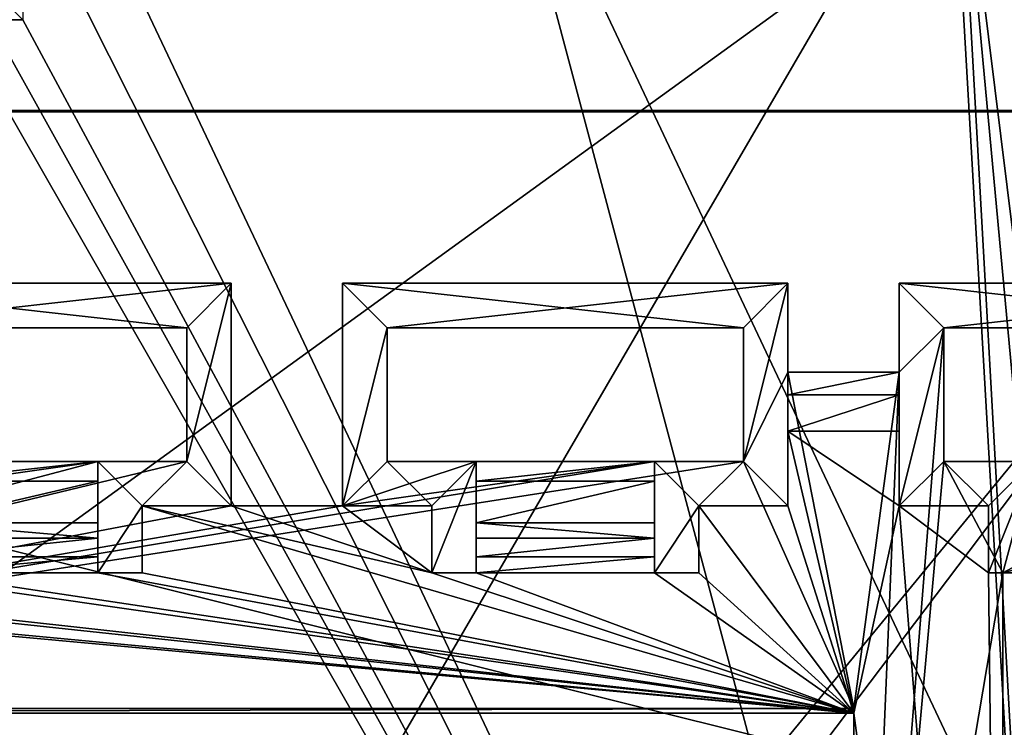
# Model space of a CAD drawing. Extents: x -54 to 446, y -6 to 1624.
# Tile 208 of 225: x 64 to 86, y 1592 to 1608. Entities that reach past the tile are written whole.
import ezdxf

# ---------------------------------------------------------------- set-up
doc = ezdxf.new("R2010")
doc.units = 0
doc.header["$LTSCALE"] = 46.933333
for name, color, linetype in [('1050', 7, 'CONTINUOUS'), ('1219', 7, 'CONTINUOUS'), ('1360', 7, 'CONTINUOUS'), ('1395', 7, 'CONTINUOUS'), ('1418', 7, 'CONTINUOUS'), ('1445', 7, 'CONTINUOUS'), ('1497', 7, 'CONTINUOUS'), ('724', 7, 'CONTINUOUS'), ('726', 7, 'CONTINUOUS'), ('731', 7, 'CONTINUOUS'), ('732', 7, 'CONTINUOUS'), ('734', 7, 'CONTINUOUS'), ('735', 7, 'CONTINUOUS'), ('737', 7, 'CONTINUOUS'), ('739', 7, 'CONTINUOUS'), ('741', 7, 'CONTINUOUS'), ('744', 7, 'CONTINUOUS'), ('745', 7, 'CONTINUOUS'), ('746', 7, 'CONTINUOUS'), ('748', 7, 'CONTINUOUS'), ('750', 7, 'CONTINUOUS'), ('752', 7, 'CONTINUOUS'), ('754', 7, 'CONTINUOUS'), ('755', 7, 'CONTINUOUS'), ('757', 7, 'CONTINUOUS'), ('761', 7, 'CONTINUOUS'), ('764', 7, 'CONTINUOUS'), ('767', 7, 'CONTINUOUS'), ('769', 7, 'CONTINUOUS'), ('770', 7, 'CONTINUOUS'), ('771', 7, 'CONTINUOUS'), ('773', 7, 'CONTINUOUS'), ('774', 7, 'CONTINUOUS'), ('776', 7, 'CONTINUOUS'), ('780', 7, 'CONTINUOUS'), ('782', 7, 'CONTINUOUS'), ('786', 7, 'CONTINUOUS'), ('794', 7, 'CONTINUOUS'), ('795', 7, 'CONTINUOUS'), ('797', 7, 'CONTINUOUS'), ('799', 7, 'CONTINUOUS'), ('801', 7, 'CONTINUOUS'), ('803', 7, 'CONTINUOUS'), ('804', 7, 'CONTINUOUS'), ('806', 7, 'CONTINUOUS'), ('808', 7, 'CONTINUOUS'), ('809', 7, 'CONTINUOUS'), ('810', 7, 'CONTINUOUS'), ('811', 7, 'CONTINUOUS'), ('812', 7, 'CONTINUOUS'), ('816', 7, 'CONTINUOUS'), ('821', 7, 'CONTINUOUS'), ('822', 7, 'CONTINUOUS'), ('823', 7, 'CONTINUOUS'), ('826', 7, 'CONTINUOUS'), ('827', 7, 'CONTINUOUS'), ('873', 7, 'CONTINUOUS'), ('879', 7, 'CONTINUOUS'), ('926', 7, 'CONTINUOUS')]:
    doc.layers.add(name, color=color, linetype=linetype)

msp = doc.modelspace()

# ---------------------------------------------------------------- linework, layer by layer
at = {"layer": '1050', "color": 7, "linetype": 'CONTINUOUS'}
for points in [[(53.06, 1614.533, -9.913), (84.997, 1613.079, -10.492), (55.698, 1562.774, -7.074), (53.06, 1614.533, -9.913)], [(55.698, 1562.774, -7.074), (84.997, 1613.079, -10.492), (86.425, 1588.309, -8.513), (55.698, 1562.774, -7.074)]]:
    msp.add_3dface(points, dxfattribs=at)
at = {"layer": '1219', "color": 7, "linetype": 'CONTINUOUS'}
for points in [[(85.143, 1613.245, -8.504), (86.531, 1588.507, -6.527), (89.729, 1563.944, -4.509), (85.143, 1613.245, -8.504)], [(91, 1566.1, -4.588), (85.143, 1613.245, -8.504), (89.729, 1563.944, -4.509), (91, 1566.1, -4.588)], [(85.143, 1613.245, -8.504), (91, 1566.1, -4.588), (89.905, 1613.182, -8.356), (85.143, 1613.245, -8.504)]]:
    msp.add_3dface(points, dxfattribs=at)
at = {"layer": '1360', "color": 7, "linetype": 'CONTINUOUS'}
for points in [[(92.819, 1605.977, 21.568), (24.389, 1605.977, 21.568), (92.819, 1605.977, 21.166), (92.819, 1605.977, 21.568)], [(92.819, 1605.977, 21.166), (24.389, 1605.977, 21.568), (24.433, 1605.977, 21.166), (92.819, 1605.977, 21.166)]]:
    msp.add_3dface(points, dxfattribs=at)
at = {"layer": '1395', "color": 7, "linetype": 'CONTINUOUS'}
for points in [[(94.455, 1561.534, -1.202), (16.67, 1561.534, -1.202), (94.455, 1617.869, 4.719), (94.455, 1561.534, -1.202)], [(16.67, 1561.534, -1.202), (16.67, 1617.869, 4.719), (94.455, 1617.869, 4.719), (16.67, 1561.534, -1.202)]]:
    msp.add_3dface(points, dxfattribs=at)
at = {"layer": '1418', "color": 7, "linetype": 'CONTINUOUS'}
for points in [[(92.5, 1617.93, 22.824), (-0.657, 1617.93, 22.824), (24.389, 1605.977, 21.568), (92.5, 1617.93, 22.824)], [(92.819, 1605.977, 21.568), (92.5, 1617.93, 22.824), (24.389, 1605.977, 21.568), (92.819, 1605.977, 21.568)]]:
    msp.add_3dface(points, dxfattribs=at)
at = {"layer": '1445', "color": 7, "linetype": 'CONTINUOUS'}
for points in [[(92.862, 1605.946, 21.464), (24.433, 1605.946, 21.464), (81.231, 1591.78, 19.975), (92.862, 1605.946, 21.464)], [(81.231, 1591.78, 19.975), (24.433, 1605.946, 21.464), (46.531, 1591.78, 19.975), (81.231, 1591.78, 19.975)], [(81.939, 1591.488, 19.945), (92.862, 1605.946, 21.464), (81.231, 1591.78, 19.975), (81.939, 1591.488, 19.945)], [(90.693, 1583.704, 19.127), (92.862, 1605.946, 21.464), (81.939, 1591.488, 19.945), (90.693, 1583.704, 19.127)]]:
    msp.add_3dface(points, dxfattribs=at)
at = {"layer": '1497', "color": 7, "linetype": 'CONTINUOUS'}
for points in [[(92.819, 1605.977, 21.166), (24.433, 1605.977, 21.166), (92.862, 1605.946, 21.464), (92.819, 1605.977, 21.166)], [(24.433, 1605.977, 21.166), (24.433, 1605.946, 21.464), (92.862, 1605.946, 21.464), (24.433, 1605.977, 21.166)]]:
    msp.add_3dface(points, dxfattribs=at)
at = {"layer": '724', "color": 7, "linetype": 'CONTINUOUS'}
for points in [[(83.84, 1597.1, 18.624), (85.84, 1597.1, 18.624), (83.84, 1597.1, 20.233), (83.84, 1597.1, 18.624)], [(85.84, 1597.1, 18.624), (85.84, 1597.1, 20.233), (83.84, 1597.1, 20.233), (85.84, 1597.1, 18.624)]]:
    msp.add_3dface(points, dxfattribs=at)
at = {"layer": '726', "color": 7, "linetype": 'CONTINUOUS'}
for points in [[(74.34, 1598.1, 17.724), (74.34, 1598.1, 20.338), (74.34, 1597.658, 18.599), (74.34, 1598.1, 17.724)], [(74.34, 1598.1, 20.338), (74.34, 1595.6, 20.075), (74.34, 1596.722, 18.886), (74.34, 1598.1, 20.338)], [(74.34, 1597.658, 18.599), (74.34, 1598.1, 20.338), (74.34, 1596.722, 18.886), (74.34, 1597.658, 18.599)], [(74.34, 1596.722, 18.886), (74.34, 1595.6, 20.075), (74.34, 1596.377, 18.85), (74.34, 1596.722, 18.886)], [(74.34, 1596.377, 18.85), (74.34, 1595.6, 20.075), (74.34, 1595.954, 18.727), (74.34, 1596.377, 18.85)], [(74.34, 1595.6, 20.075), (74.34, 1595.6, 18.466), (74.34, 1595.954, 18.727), (74.34, 1595.6, 20.075)]]:
    msp.add_3dface(points, dxfattribs=at)
at = {"layer": '731', "color": 7, "linetype": 'CONTINUOUS'}
for points in [[(68.84, 1602.1, 18.144), (58.84, 1602.1, 18.144), (68.84, 1602.1, 20.758), (68.84, 1602.1, 18.144)], [(68.84, 1602.1, 20.758), (58.84, 1602.1, 18.144), (58.84, 1602.1, 20.758), (68.84, 1602.1, 20.758)]]:
    msp.add_3dface(points, dxfattribs=at)
at = {"layer": '732', "color": 7, "linetype": 'CONTINUOUS'}
for points in [[(61.84, 1596.722, 18.886), (61.84, 1596.377, 18.85), (65.84, 1596.377, 18.85), (61.84, 1596.722, 18.886)], [(61.84, 1596.722, 18.886), (65.84, 1596.377, 18.85), (65.84, 1596.722, 18.886), (61.84, 1596.722, 18.886)]]:
    msp.add_3dface(points, dxfattribs=at)
at = {"layer": '734', "color": 7, "linetype": 'CONTINUOUS'}
for points in [[(67.84, 1601.1, 20.653), (68.84, 1602.1, 20.758), (58.84, 1602.1, 20.758), (67.84, 1601.1, 20.653)], [(59.84, 1601.1, 20.653), (67.84, 1601.1, 20.653), (58.84, 1602.1, 20.758), (59.84, 1601.1, 20.653)], [(68.84, 1597.1, 20.233), (68.84, 1602.1, 20.758), (67.84, 1598.1, 20.338), (68.84, 1597.1, 20.233)], [(67.84, 1598.1, 20.338), (68.84, 1602.1, 20.758), (67.84, 1601.1, 20.653), (67.84, 1598.1, 20.338)], [(65.84, 1595.6, 20.075), (66.84, 1597.1, 20.233), (65.84, 1598.1, 20.338), (65.84, 1595.6, 20.075)], [(65.84, 1598.1, 20.338), (66.84, 1597.1, 20.233), (67.84, 1598.1, 20.338), (65.84, 1598.1, 20.338)], [(66.84, 1597.1, 20.233), (68.84, 1597.1, 20.233), (67.84, 1598.1, 20.338), (66.84, 1597.1, 20.233)], [(66.84, 1595.6, 20.075), (66.84, 1597.1, 20.233), (65.84, 1595.6, 20.075), (66.84, 1595.6, 20.075)]]:
    msp.add_3dface(points, dxfattribs=at)
at = {"layer": '735', "color": 7, "linetype": 'CONTINUOUS'}
for points in [[(71.34, 1602.1, 18.144), (71.34, 1597.1, 17.619), (71.34, 1602.1, 20.758), (71.34, 1602.1, 18.144)], [(71.34, 1597.1, 17.619), (71.34, 1597.1, 18.624), (71.34, 1602.1, 20.758), (71.34, 1597.1, 17.619)], [(71.34, 1597.1, 18.624), (71.34, 1597.1, 20.233), (71.34, 1602.1, 20.758), (71.34, 1597.1, 18.624)]]:
    msp.add_3dface(points, dxfattribs=at)
at = {"layer": '737', "color": 7, "linetype": 'CONTINUOUS'}
for points in [[(58.84, 1602.1, 18.144), (68.84, 1602.1, 18.144), (59.84, 1601.1, 18.039), (58.84, 1602.1, 18.144)], [(59.84, 1601.1, 18.039), (68.84, 1602.1, 18.144), (67.84, 1601.1, 18.039), (59.84, 1601.1, 18.039)], [(68.84, 1602.1, 18.144), (68.84, 1597.1, 17.619), (67.84, 1598.1, 17.724), (68.84, 1602.1, 18.144)], [(67.84, 1601.1, 18.039), (68.84, 1602.1, 18.144), (67.84, 1598.1, 17.724), (67.84, 1601.1, 18.039)], [(71.34, 1602.1, 18.144), (81.34, 1602.1, 18.144), (72.34, 1601.1, 18.039), (71.34, 1602.1, 18.144)], [(71.34, 1597.1, 17.619), (71.34, 1602.1, 18.144), (72.34, 1601.1, 18.039), (71.34, 1597.1, 17.619)], [(72.34, 1601.1, 18.039), (81.34, 1602.1, 18.144), (80.34, 1601.1, 18.039), (72.34, 1601.1, 18.039)], [(81.34, 1602.1, 18.144), (81.34, 1600.1, 17.934), (80.34, 1598.1, 17.724), (81.34, 1602.1, 18.144)], [(80.34, 1601.1, 18.039), (81.34, 1602.1, 18.144), (80.34, 1598.1, 17.724), (80.34, 1601.1, 18.039)], [(83.84, 1602.1, 18.144), (93.84, 1602.1, 18.144), (84.84, 1601.1, 18.039), (83.84, 1602.1, 18.144)], [(83.84, 1600.1, 17.934), (83.84, 1602.1, 18.144), (84.84, 1601.1, 18.039), (83.84, 1600.1, 17.934)], [(84.84, 1601.1, 18.039), (93.84, 1602.1, 18.144), (92.84, 1601.1, 18.039), (84.84, 1601.1, 18.039)], [(71.34, 1597.1, 17.619), (72.34, 1601.1, 18.039), (72.34, 1598.1, 17.724), (71.34, 1597.1, 17.619)], [(83.84, 1600.1, 17.934), (84.84, 1601.1, 18.039), (82.816, 1575.799, 15.38), (83.84, 1600.1, 17.934)], [(84.84, 1601.1, 18.039), (84.84, 1598.1, 17.724), (82.816, 1575.799, 15.38), (84.84, 1601.1, 18.039)], [(80.34, 1598.1, 17.724), (81.34, 1600.1, 17.934), (82.816, 1592.551, 17.14), (80.34, 1598.1, 17.724)], [(81.34, 1600.1, 17.934), (83.84, 1600.1, 17.934), (82.816, 1592.551, 17.14), (81.34, 1600.1, 17.934)], [(83.84, 1600.1, 17.934), (82.816, 1575.799, 15.38), (82.816, 1592.551, 17.14), (83.84, 1600.1, 17.934)], [(71.34, 1597.1, 17.619), (78.34, 1598.1, 17.724), (44.864, 1592.551, 17.14), (71.34, 1597.1, 17.619)], [(68.84, 1597.1, 17.619), (44.864, 1592.551, 17.14), (67.84, 1598.1, 17.724), (68.84, 1597.1, 17.619)], [(44.864, 1592.551, 17.14), (58.84, 1597.1, 17.619), (65.84, 1598.1, 17.724), (44.864, 1592.551, 17.14)], [(78.34, 1598.1, 17.724), (80.34, 1598.1, 17.724), (44.864, 1592.551, 17.14), (78.34, 1598.1, 17.724)], [(44.864, 1592.551, 17.14), (80.34, 1598.1, 17.724), (82.816, 1592.551, 17.14), (44.864, 1592.551, 17.14)], [(67.84, 1598.1, 17.724), (44.864, 1592.551, 17.14), (65.84, 1598.1, 17.724), (67.84, 1598.1, 17.724)], [(65.84, 1598.1, 17.724), (58.84, 1597.1, 17.619), (61.84, 1598.1, 17.724), (65.84, 1598.1, 17.724)], [(78.34, 1598.1, 17.724), (71.34, 1597.1, 17.619), (74.34, 1598.1, 17.724), (78.34, 1598.1, 17.724)], [(74.34, 1598.1, 17.724), (71.34, 1597.1, 17.619), (72.34, 1598.1, 17.724), (74.34, 1598.1, 17.724)], [(84.84, 1598.1, 17.724), (86.161, 1595.6, 17.461), (82.816, 1575.799, 15.38), (84.84, 1598.1, 17.724)], [(86.84, 1598.1, 17.724), (86.161, 1595.6, 17.461), (84.84, 1598.1, 17.724), (86.84, 1598.1, 17.724)], [(91.84, 1597.1, 17.619), (86.161, 1595.6, 17.461), (90.84, 1598.1, 17.724), (91.84, 1597.1, 17.619)], [(90.84, 1598.1, 17.724), (86.161, 1595.6, 17.461), (86.84, 1598.1, 17.724), (90.84, 1598.1, 17.724)], [(68.84, 1597.1, 17.619), (71.34, 1597.1, 17.619), (44.864, 1592.551, 17.14), (68.84, 1597.1, 17.619)], [(91.84, 1595.6, 17.461), (86.161, 1595.6, 17.461), (91.84, 1597.1, 17.619), (91.84, 1595.6, 17.461)], [(86.161, 1595.6, 17.461), (86.161, 1567.6, 14.518), (82.816, 1575.799, 15.38), (86.161, 1595.6, 17.461)]]:
    msp.add_3dface(points, dxfattribs=at)
at = {"layer": '739', "color": 7, "linetype": 'CONTINUOUS'}
for points in [[(66.84, 1595.6, 18.466), (66.84, 1597.1, 18.624), (66.84, 1595.6, 20.075), (66.84, 1595.6, 18.466)], [(66.84, 1597.1, 18.624), (66.84, 1597.1, 20.233), (66.84, 1595.6, 20.075), (66.84, 1597.1, 18.624)]]:
    msp.add_3dface(points, dxfattribs=at)
at = {"layer": '741', "color": 7, "linetype": 'CONTINUOUS'}
for points in [[(71.34, 1597.1, 17.619), (68.84, 1597.1, 17.619), (71.34, 1597.1, 18.624), (71.34, 1597.1, 17.619)], [(68.84, 1597.1, 17.619), (68.84, 1597.1, 18.624), (71.34, 1597.1, 18.624), (68.84, 1597.1, 17.619)]]:
    msp.add_3dface(points, dxfattribs=at)
at = {"layer": '744', "color": 7, "linetype": 'CONTINUOUS'}
for points in [[(84.84, 1598.1, 17.724), (84.84, 1601.1, 18.039), (84.84, 1598.1, 20.338), (84.84, 1598.1, 17.724)], [(84.84, 1601.1, 18.039), (84.84, 1601.1, 20.653), (84.84, 1598.1, 20.338), (84.84, 1601.1, 18.039)]]:
    msp.add_3dface(points, dxfattribs=at)
at = {"layer": '745', "color": 7, "linetype": 'CONTINUOUS'}
for points in [[(71.34, 1597.1, 18.624), (73.34, 1597.1, 18.624), (71.34, 1597.1, 20.233), (71.34, 1597.1, 18.624)], [(73.34, 1597.1, 18.624), (73.34, 1597.1, 20.233), (71.34, 1597.1, 20.233), (73.34, 1597.1, 18.624)]]:
    msp.add_3dface(points, dxfattribs=at)
at = {"layer": '746', "color": 7, "linetype": 'CONTINUOUS'}
for points in [[(82.816, 1592.551, 17.14), (82.816, 1575.799, 15.38), (82.816, 1592.447, 18.135), (82.816, 1592.551, 17.14)], [(82.816, 1592.447, 18.135), (82.816, 1575.799, 15.38), (82.816, 1575.694, 16.374), (82.816, 1592.447, 18.135)]]:
    msp.add_3dface(points, dxfattribs=at)
at = {"layer": '748', "color": 7, "linetype": 'CONTINUOUS'}
for points in [[(86.84, 1598.1, 17.724), (84.84, 1598.1, 17.724), (84.84, 1598.1, 20.338), (86.84, 1598.1, 17.724)], [(86.84, 1598.1, 17.724), (84.84, 1598.1, 20.338), (86.84, 1598.1, 20.338), (86.84, 1598.1, 17.724)]]:
    msp.add_3dface(points, dxfattribs=at)
at = {"layer": '750', "color": 7, "linetype": 'CONTINUOUS'}
for points in [[(80.34, 1601.1, 18.039), (80.34, 1598.1, 17.724), (80.34, 1601.1, 20.653), (80.34, 1601.1, 18.039)], [(80.34, 1598.1, 17.724), (80.34, 1598.1, 20.338), (80.34, 1601.1, 20.653), (80.34, 1598.1, 17.724)]]:
    msp.add_3dface(points, dxfattribs=at)
at = {"layer": '752', "color": 7, "linetype": 'CONTINUOUS'}
for points in [[(65.84, 1598.1, 20.338), (65.84, 1598.1, 17.724), (65.84, 1597.659, 18.598), (65.84, 1598.1, 20.338)], [(65.84, 1595.6, 20.075), (65.84, 1598.1, 20.338), (65.84, 1597.659, 18.598), (65.84, 1595.6, 20.075)], [(65.84, 1596.722, 18.886), (65.84, 1595.6, 20.075), (65.84, 1597.659, 18.598), (65.84, 1596.722, 18.886)], [(65.84, 1596.377, 18.85), (65.84, 1595.6, 20.075), (65.84, 1596.722, 18.886), (65.84, 1596.377, 18.85)], [(65.84, 1595.6, 20.075), (65.84, 1596.377, 18.85), (65.84, 1595.954, 18.727), (65.84, 1595.6, 20.075)], [(65.84, 1595.6, 18.466), (65.84, 1595.6, 20.075), (65.84, 1595.954, 18.727), (65.84, 1595.6, 18.466)]]:
    msp.add_3dface(points, dxfattribs=at)
at = {"layer": '754', "color": 7, "linetype": 'CONTINUOUS'}
for points in [[(74.34, 1596.722, 18.886), (74.34, 1596.377, 18.85), (78.34, 1596.377, 18.85), (74.34, 1596.722, 18.886)], [(74.34, 1596.722, 18.886), (78.34, 1596.377, 18.85), (78.34, 1596.722, 18.886), (74.34, 1596.722, 18.886)]]:
    msp.add_3dface(points, dxfattribs=at)
at = {"layer": '755', "color": 7, "linetype": 'CONTINUOUS'}
for points in [[(74.34, 1596.377, 18.85), (74.34, 1595.954, 18.727), (78.34, 1596.377, 18.85), (74.34, 1596.377, 18.85)], [(78.34, 1596.377, 18.85), (74.34, 1595.954, 18.727), (78.34, 1595.954, 18.727), (78.34, 1596.377, 18.85)], [(74.34, 1595.6, 18.466), (78.34, 1595.6, 18.466), (78.34, 1595.954, 18.727), (74.34, 1595.6, 18.466)], [(74.34, 1595.954, 18.727), (74.34, 1595.6, 18.466), (78.34, 1595.954, 18.727), (74.34, 1595.954, 18.727)]]:
    msp.add_3dface(points, dxfattribs=at)
at = {"layer": '757', "color": 7, "linetype": 'CONTINUOUS'}
for points in [[(74.34, 1598.1, 17.724), (72.34, 1598.1, 17.724), (72.34, 1598.1, 20.338), (74.34, 1598.1, 17.724)], [(74.34, 1598.1, 17.724), (72.34, 1598.1, 20.338), (74.34, 1598.1, 20.338), (74.34, 1598.1, 17.724)]]:
    msp.add_3dface(points, dxfattribs=at)
at = {"layer": '761', "color": 7, "linetype": 'CONTINUOUS'}
for points in [[(80.34, 1598.1, 17.724), (78.34, 1598.1, 17.724), (78.34, 1598.1, 20.338), (80.34, 1598.1, 17.724)], [(80.34, 1598.1, 17.724), (78.34, 1598.1, 20.338), (80.34, 1598.1, 20.338), (80.34, 1598.1, 17.724)]]:
    msp.add_3dface(points, dxfattribs=at)
at = {"layer": '764', "color": 7, "linetype": 'CONTINUOUS'}
for points in [[(72.34, 1598.1, 17.724), (72.34, 1601.1, 18.039), (72.34, 1598.1, 20.338), (72.34, 1598.1, 17.724)], [(72.34, 1601.1, 18.039), (72.34, 1601.1, 20.653), (72.34, 1598.1, 20.338), (72.34, 1601.1, 18.039)]]:
    msp.add_3dface(points, dxfattribs=at)
at = {"layer": '767', "color": 7, "linetype": 'CONTINUOUS'}
for points in [[(66.84, 1597.1, 18.624), (68.84, 1597.1, 18.624), (66.84, 1597.1, 20.233), (66.84, 1597.1, 18.624)], [(68.84, 1597.1, 18.624), (68.84, 1597.1, 20.233), (66.84, 1597.1, 20.233), (68.84, 1597.1, 18.624)]]:
    msp.add_3dface(points, dxfattribs=at)
at = {"layer": '769', "color": 7, "linetype": 'CONTINUOUS'}
for points in [[(83.84, 1602.1, 18.144), (83.84, 1600.1, 17.934), (83.84, 1602.1, 20.758), (83.84, 1602.1, 18.144)], [(83.84, 1602.1, 20.758), (83.84, 1600.1, 17.934), (83.84, 1599.593, 18.602), (83.84, 1602.1, 20.758)], [(83.84, 1598.778, 18.8), (83.84, 1597.1, 18.624), (83.84, 1602.1, 20.758), (83.84, 1598.778, 18.8)], [(83.84, 1598.778, 18.8), (83.84, 1602.1, 20.758), (83.84, 1599.593, 18.602), (83.84, 1598.778, 18.8)], [(83.84, 1597.1, 18.624), (83.84, 1597.1, 20.233), (83.84, 1602.1, 20.758), (83.84, 1597.1, 18.624)]]:
    msp.add_3dface(points, dxfattribs=at)
at = {"layer": '770', "color": 7, "linetype": 'CONTINUOUS'}
for points in [[(83.84, 1600.1, 17.934), (81.34, 1600.1, 17.934), (81.34, 1599.593, 18.603), (83.84, 1600.1, 17.934)], [(83.84, 1599.593, 18.602), (83.84, 1600.1, 17.934), (81.34, 1599.593, 18.603), (83.84, 1599.593, 18.602)], [(81.34, 1598.778, 18.8), (83.84, 1598.778, 18.8), (83.84, 1599.593, 18.602), (81.34, 1598.778, 18.8)], [(81.34, 1598.778, 18.8), (83.84, 1599.593, 18.602), (81.34, 1599.593, 18.603), (81.34, 1598.778, 18.8)]]:
    msp.add_3dface(points, dxfattribs=at)
at = {"layer": '771', "color": 7, "linetype": 'CONTINUOUS'}
for points in [[(44.864, 1592.551, 17.14), (82.816, 1592.551, 17.14), (44.864, 1592.447, 18.135), (44.864, 1592.551, 17.14)], [(82.816, 1592.551, 17.14), (82.816, 1592.447, 18.135), (44.864, 1592.447, 18.135), (82.816, 1592.551, 17.14)]]:
    msp.add_3dface(points, dxfattribs=at)
at = {"layer": '773', "color": 7, "linetype": 'CONTINUOUS'}
for points in [[(81.34, 1598.778, 18.8), (81.34, 1597.1, 18.624), (82.816, 1592.447, 18.135), (81.34, 1598.778, 18.8)], [(83.84, 1598.778, 18.8), (81.34, 1598.778, 18.8), (83.84, 1597.1, 18.624), (83.84, 1598.778, 18.8)], [(83.84, 1597.1, 18.624), (81.34, 1598.778, 18.8), (82.816, 1592.447, 18.135), (83.84, 1597.1, 18.624)], [(66.84, 1597.1, 18.624), (66.84, 1595.6, 18.466), (82.816, 1592.447, 18.135), (66.84, 1597.1, 18.624)], [(68.84, 1597.1, 18.624), (66.84, 1597.1, 18.624), (73.34, 1595.6, 18.466), (68.84, 1597.1, 18.624)], [(73.34, 1595.6, 18.466), (66.84, 1597.1, 18.624), (82.816, 1592.447, 18.135), (73.34, 1595.6, 18.466)], [(71.34, 1597.1, 18.624), (68.84, 1597.1, 18.624), (73.34, 1595.6, 18.466), (71.34, 1597.1, 18.624)], [(73.34, 1597.1, 18.624), (71.34, 1597.1, 18.624), (73.34, 1595.6, 18.466), (73.34, 1597.1, 18.624)], [(79.34, 1597.1, 18.624), (79.34, 1595.6, 18.466), (82.816, 1592.447, 18.135), (79.34, 1597.1, 18.624)], [(81.34, 1597.1, 18.624), (79.34, 1597.1, 18.624), (82.816, 1592.447, 18.135), (81.34, 1597.1, 18.624)], [(86.161, 1567.6, 15.523), (83.84, 1597.1, 18.624), (82.816, 1592.447, 18.135), (86.161, 1567.6, 15.523)], [(85.84, 1597.1, 18.624), (83.84, 1597.1, 18.624), (85.84, 1595.6, 18.466), (85.84, 1597.1, 18.624)], [(85.84, 1595.6, 18.466), (83.84, 1597.1, 18.624), (86.161, 1567.6, 15.523), (85.84, 1595.6, 18.466)], [(82.816, 1592.447, 18.135), (48.34, 1595.6, 18.466), (44.864, 1592.447, 18.135), (82.816, 1592.447, 18.135)], [(49.34, 1595.6, 18.466), (48.34, 1595.6, 18.466), (82.816, 1592.447, 18.135), (49.34, 1595.6, 18.466)], [(53.34, 1595.6, 18.466), (49.34, 1595.6, 18.466), (82.816, 1592.447, 18.135), (53.34, 1595.6, 18.466)], [(54.34, 1595.6, 18.466), (53.34, 1595.6, 18.466), (82.816, 1592.447, 18.135), (54.34, 1595.6, 18.466)], [(60.84, 1595.6, 18.466), (54.34, 1595.6, 18.466), (82.816, 1592.447, 18.135), (60.84, 1595.6, 18.466)], [(61.84, 1595.6, 18.466), (60.84, 1595.6, 18.466), (82.816, 1592.447, 18.135), (61.84, 1595.6, 18.466)], [(65.84, 1595.6, 18.466), (61.84, 1595.6, 18.466), (82.816, 1592.447, 18.135), (65.84, 1595.6, 18.466)], [(66.84, 1595.6, 18.466), (65.84, 1595.6, 18.466), (82.816, 1592.447, 18.135), (66.84, 1595.6, 18.466)], [(74.34, 1595.6, 18.466), (73.34, 1595.6, 18.466), (82.816, 1592.447, 18.135), (74.34, 1595.6, 18.466)], [(78.34, 1595.6, 18.466), (74.34, 1595.6, 18.466), (82.816, 1592.447, 18.135), (78.34, 1595.6, 18.466)], [(79.34, 1595.6, 18.466), (78.34, 1595.6, 18.466), (82.816, 1592.447, 18.135), (79.34, 1595.6, 18.466)], [(86.161, 1595.6, 18.466), (85.84, 1595.6, 18.466), (86.161, 1567.6, 15.523), (86.161, 1595.6, 18.466)], [(86.161, 1567.6, 15.523), (82.816, 1592.447, 18.135), (82.816, 1575.694, 16.374), (86.161, 1567.6, 15.523)]]:
    msp.add_3dface(points, dxfattribs=at)
at = {"layer": '774', "color": 7, "linetype": 'CONTINUOUS'}
for points in [[(59.84, 1601.1, 18.039), (67.84, 1601.1, 18.039), (59.84, 1601.1, 20.653), (59.84, 1601.1, 18.039)], [(67.84, 1601.1, 18.039), (67.84, 1601.1, 20.653), (59.84, 1601.1, 20.653), (67.84, 1601.1, 18.039)]]:
    msp.add_3dface(points, dxfattribs=at)
at = {"layer": '776', "color": 7, "linetype": 'CONTINUOUS'}
for points in [[(78.34, 1598.1, 20.338), (78.34, 1598.1, 17.724), (78.34, 1597.659, 18.598), (78.34, 1598.1, 20.338)], [(78.34, 1595.6, 20.075), (78.34, 1598.1, 20.338), (78.34, 1597.659, 18.598), (78.34, 1595.6, 20.075)], [(78.34, 1596.722, 18.886), (78.34, 1595.6, 20.075), (78.34, 1597.659, 18.598), (78.34, 1596.722, 18.886)], [(78.34, 1596.377, 18.85), (78.34, 1595.6, 20.075), (78.34, 1596.722, 18.886), (78.34, 1596.377, 18.85)], [(78.34, 1595.6, 20.075), (78.34, 1596.377, 18.85), (78.34, 1595.954, 18.727), (78.34, 1595.6, 20.075)], [(78.34, 1595.6, 18.466), (78.34, 1595.6, 20.075), (78.34, 1595.954, 18.727), (78.34, 1595.6, 18.466)]]:
    msp.add_3dface(points, dxfattribs=at)
at = {"layer": '780', "color": 7, "linetype": 'CONTINUOUS'}
for points in [[(67.84, 1598.1, 17.724), (65.84, 1598.1, 17.724), (65.84, 1598.1, 20.338), (67.84, 1598.1, 17.724)], [(67.84, 1598.1, 17.724), (65.84, 1598.1, 20.338), (67.84, 1598.1, 20.338), (67.84, 1598.1, 17.724)]]:
    msp.add_3dface(points, dxfattribs=at)
at = {"layer": '782', "color": 7, "linetype": 'CONTINUOUS'}
for points in [[(79.34, 1595.6, 18.466), (79.34, 1597.1, 18.624), (79.34, 1595.6, 20.075), (79.34, 1595.6, 18.466)], [(79.34, 1597.1, 18.624), (79.34, 1597.1, 20.233), (79.34, 1595.6, 20.075), (79.34, 1597.1, 18.624)]]:
    msp.add_3dface(points, dxfattribs=at)
at = {"layer": '786', "color": 7, "linetype": 'CONTINUOUS'}
for points in [[(68.84, 1597.1, 17.619), (68.84, 1602.1, 18.144), (68.84, 1597.1, 18.624), (68.84, 1597.1, 17.619)], [(68.84, 1597.1, 18.624), (68.84, 1602.1, 18.144), (68.84, 1597.1, 20.233), (68.84, 1597.1, 18.624)], [(68.84, 1597.1, 20.233), (68.84, 1602.1, 18.144), (68.84, 1602.1, 20.758), (68.84, 1597.1, 20.233)]]:
    msp.add_3dface(points, dxfattribs=at)
at = {"layer": '794', "color": 7, "linetype": 'CONTINUOUS'}
for points in [[(79.34, 1597.1, 18.624), (81.34, 1597.1, 18.624), (79.34, 1597.1, 20.233), (79.34, 1597.1, 18.624)], [(81.34, 1597.1, 18.624), (81.34, 1597.1, 20.233), (79.34, 1597.1, 20.233), (81.34, 1597.1, 18.624)]]:
    msp.add_3dface(points, dxfattribs=at)
at = {"layer": '795', "color": 7, "linetype": 'CONTINUOUS'}
for points in [[(65.84, 1598.1, 17.724), (61.84, 1598.1, 17.724), (61.84, 1597.658, 18.599), (65.84, 1598.1, 17.724)], [(65.84, 1598.1, 17.724), (61.84, 1597.658, 18.599), (65.84, 1597.659, 18.598), (65.84, 1598.1, 17.724)], [(61.84, 1597.658, 18.599), (61.84, 1596.722, 18.886), (65.84, 1597.659, 18.598), (61.84, 1597.658, 18.599)], [(61.84, 1596.722, 18.886), (65.84, 1596.722, 18.886), (65.84, 1597.659, 18.598), (61.84, 1596.722, 18.886)]]:
    msp.add_3dface(points, dxfattribs=at)
at = {"layer": '797', "color": 7, "linetype": 'CONTINUOUS'}
for points in [[(80.34, 1601.1, 20.653), (81.34, 1602.1, 20.758), (71.34, 1602.1, 20.758), (80.34, 1601.1, 20.653)], [(72.34, 1601.1, 20.653), (80.34, 1601.1, 20.653), (71.34, 1602.1, 20.758), (72.34, 1601.1, 20.653)], [(71.34, 1597.1, 20.233), (72.34, 1601.1, 20.653), (71.34, 1602.1, 20.758), (71.34, 1597.1, 20.233)], [(81.34, 1597.1, 20.233), (81.34, 1602.1, 20.758), (80.34, 1598.1, 20.338), (81.34, 1597.1, 20.233)], [(80.34, 1598.1, 20.338), (81.34, 1602.1, 20.758), (80.34, 1601.1, 20.653), (80.34, 1598.1, 20.338)], [(72.34, 1598.1, 20.338), (72.34, 1601.1, 20.653), (71.34, 1597.1, 20.233), (72.34, 1598.1, 20.338)], [(73.34, 1597.1, 20.233), (72.34, 1598.1, 20.338), (71.34, 1597.1, 20.233), (73.34, 1597.1, 20.233)], [(74.34, 1598.1, 20.338), (72.34, 1598.1, 20.338), (73.34, 1597.1, 20.233), (74.34, 1598.1, 20.338)], [(74.34, 1595.6, 20.075), (74.34, 1598.1, 20.338), (73.34, 1595.6, 20.075), (74.34, 1595.6, 20.075)], [(73.34, 1595.6, 20.075), (74.34, 1598.1, 20.338), (73.34, 1597.1, 20.233), (73.34, 1595.6, 20.075)], [(78.34, 1595.6, 20.075), (79.34, 1597.1, 20.233), (78.34, 1598.1, 20.338), (78.34, 1595.6, 20.075)], [(78.34, 1598.1, 20.338), (79.34, 1597.1, 20.233), (80.34, 1598.1, 20.338), (78.34, 1598.1, 20.338)], [(79.34, 1597.1, 20.233), (81.34, 1597.1, 20.233), (80.34, 1598.1, 20.338), (79.34, 1597.1, 20.233)], [(79.34, 1595.6, 20.075), (79.34, 1597.1, 20.233), (78.34, 1595.6, 20.075), (79.34, 1595.6, 20.075)]]:
    msp.add_3dface(points, dxfattribs=at)
at = {"layer": '799', "color": 7, "linetype": 'CONTINUOUS'}
for points in [[(73.34, 1595.6, 18.466), (74.34, 1595.6, 18.466), (74.34, 1595.6, 20.075), (73.34, 1595.6, 18.466)], [(73.34, 1595.6, 18.466), (74.34, 1595.6, 20.075), (73.34, 1595.6, 20.075), (73.34, 1595.6, 18.466)]]:
    msp.add_3dface(points, dxfattribs=at)
at = {"layer": '801', "color": 7, "linetype": 'CONTINUOUS'}
for points in [[(73.34, 1597.1, 18.624), (73.34, 1595.6, 18.466), (73.34, 1595.6, 20.075), (73.34, 1597.1, 18.624)], [(73.34, 1597.1, 18.624), (73.34, 1595.6, 20.075), (73.34, 1597.1, 20.233), (73.34, 1597.1, 18.624)]]:
    msp.add_3dface(points, dxfattribs=at)
at = {"layer": '803', "color": 7, "linetype": 'CONTINUOUS'}
for points in [[(86.161, 1567.6, 14.518), (86.161, 1595.6, 17.461), (86.161, 1567.6, 15.523), (86.161, 1567.6, 14.518)], [(86.161, 1595.6, 17.461), (86.161, 1595.6, 18.466), (86.161, 1567.6, 15.523), (86.161, 1595.6, 17.461)]]:
    msp.add_3dface(points, dxfattribs=at)
at = {"layer": '804', "color": 7, "linetype": 'CONTINUOUS'}
for points in [[(83.84, 1602.1, 20.758), (83.84, 1597.1, 20.233), (84.84, 1601.1, 20.653), (83.84, 1602.1, 20.758)], [(93.84, 1602.1, 20.758), (83.84, 1602.1, 20.758), (92.84, 1601.1, 20.653), (93.84, 1602.1, 20.758)], [(92.84, 1601.1, 20.653), (83.84, 1602.1, 20.758), (84.84, 1601.1, 20.653), (92.84, 1601.1, 20.653)], [(84.84, 1601.1, 20.653), (83.84, 1597.1, 20.233), (84.84, 1598.1, 20.338), (84.84, 1601.1, 20.653)], [(83.84, 1597.1, 20.233), (85.84, 1597.1, 20.233), (84.84, 1598.1, 20.338), (83.84, 1597.1, 20.233)], [(84.84, 1598.1, 20.338), (85.84, 1597.1, 20.233), (86.84, 1598.1, 20.338), (84.84, 1598.1, 20.338)], [(85.84, 1595.6, 20.075), (86.84, 1595.6, 20.075), (86.84, 1598.1, 20.338), (85.84, 1595.6, 20.075)], [(85.84, 1597.1, 20.233), (85.84, 1595.6, 20.075), (86.84, 1598.1, 20.338), (85.84, 1597.1, 20.233)]]:
    msp.add_3dface(points, dxfattribs=at)
at = {"layer": '806', "color": 7, "linetype": 'CONTINUOUS'}
for points in [[(67.84, 1601.1, 18.039), (67.84, 1598.1, 17.724), (67.84, 1601.1, 20.653), (67.84, 1601.1, 18.039)], [(67.84, 1598.1, 17.724), (67.84, 1598.1, 20.338), (67.84, 1601.1, 20.653), (67.84, 1598.1, 17.724)]]:
    msp.add_3dface(points, dxfattribs=at)
at = {"layer": '808', "color": 7, "linetype": 'CONTINUOUS'}
for points in [[(84.84, 1601.1, 18.039), (92.84, 1601.1, 18.039), (84.84, 1601.1, 20.653), (84.84, 1601.1, 18.039)], [(92.84, 1601.1, 18.039), (92.84, 1601.1, 20.653), (84.84, 1601.1, 20.653), (92.84, 1601.1, 18.039)]]:
    msp.add_3dface(points, dxfattribs=at)
at = {"layer": '809', "color": 7, "linetype": 'CONTINUOUS'}
for points in [[(78.34, 1598.1, 17.724), (74.34, 1598.1, 17.724), (74.34, 1597.658, 18.599), (78.34, 1598.1, 17.724)], [(78.34, 1598.1, 17.724), (74.34, 1597.658, 18.599), (78.34, 1597.659, 18.598), (78.34, 1598.1, 17.724)], [(74.34, 1597.658, 18.599), (74.34, 1596.722, 18.886), (78.34, 1597.659, 18.598), (74.34, 1597.658, 18.599)], [(74.34, 1596.722, 18.886), (78.34, 1596.722, 18.886), (78.34, 1597.659, 18.598), (74.34, 1596.722, 18.886)]]:
    msp.add_3dface(points, dxfattribs=at)
at = {"layer": '810', "color": 7, "linetype": 'CONTINUOUS'}
for points in [[(61.84, 1596.377, 18.85), (61.84, 1595.954, 18.727), (65.84, 1596.377, 18.85), (61.84, 1596.377, 18.85)], [(65.84, 1596.377, 18.85), (61.84, 1595.954, 18.727), (65.84, 1595.954, 18.727), (65.84, 1596.377, 18.85)], [(61.84, 1595.6, 18.466), (65.84, 1595.6, 18.466), (65.84, 1595.954, 18.727), (61.84, 1595.6, 18.466)], [(61.84, 1595.954, 18.727), (61.84, 1595.6, 18.466), (65.84, 1595.954, 18.727), (61.84, 1595.954, 18.727)]]:
    msp.add_3dface(points, dxfattribs=at)
at = {"layer": '811', "color": 7, "linetype": 'CONTINUOUS'}
for points in [[(78.34, 1595.6, 18.466), (79.34, 1595.6, 18.466), (79.34, 1595.6, 20.075), (78.34, 1595.6, 18.466)], [(78.34, 1595.6, 18.466), (79.34, 1595.6, 20.075), (78.34, 1595.6, 20.075), (78.34, 1595.6, 18.466)]]:
    msp.add_3dface(points, dxfattribs=at)
at = {"layer": '812', "color": 7, "linetype": 'CONTINUOUS'}
for points in [[(65.84, 1595.6, 18.466), (66.84, 1595.6, 18.466), (66.84, 1595.6, 20.075), (65.84, 1595.6, 18.466)], [(65.84, 1595.6, 18.466), (66.84, 1595.6, 20.075), (65.84, 1595.6, 20.075), (65.84, 1595.6, 18.466)]]:
    msp.add_3dface(points, dxfattribs=at)
at = {"layer": '816', "color": 7, "linetype": 'CONTINUOUS'}
for points in [[(81.34, 1600.1, 17.934), (81.34, 1602.1, 18.144), (81.34, 1599.593, 18.603), (81.34, 1600.1, 17.934)], [(81.34, 1599.593, 18.603), (81.34, 1602.1, 18.144), (81.34, 1597.1, 20.233), (81.34, 1599.593, 18.603)], [(81.34, 1597.1, 20.233), (81.34, 1602.1, 18.144), (81.34, 1602.1, 20.758), (81.34, 1597.1, 20.233)], [(81.34, 1598.778, 18.8), (81.34, 1599.593, 18.603), (81.34, 1597.1, 20.233), (81.34, 1598.778, 18.8)], [(81.34, 1597.1, 18.624), (81.34, 1598.778, 18.8), (81.34, 1597.1, 20.233), (81.34, 1597.1, 18.624)]]:
    msp.add_3dface(points, dxfattribs=at)
at = {"layer": '821', "color": 7, "linetype": 'CONTINUOUS'}
for points in [[(85.84, 1597.1, 18.624), (85.84, 1595.6, 18.466), (85.84, 1595.6, 20.075), (85.84, 1597.1, 18.624)], [(85.84, 1597.1, 18.624), (85.84, 1595.6, 20.075), (85.84, 1597.1, 20.233), (85.84, 1597.1, 18.624)]]:
    msp.add_3dface(points, dxfattribs=at)
at = {"layer": '822', "color": 7, "linetype": 'CONTINUOUS'}
for points in [[(72.34, 1601.1, 18.039), (80.34, 1601.1, 18.039), (72.34, 1601.1, 20.653), (72.34, 1601.1, 18.039)], [(80.34, 1601.1, 18.039), (80.34, 1601.1, 20.653), (72.34, 1601.1, 20.653), (80.34, 1601.1, 18.039)]]:
    msp.add_3dface(points, dxfattribs=at)
at = {"layer": '823', "color": 7, "linetype": 'CONTINUOUS'}
for points in [[(81.34, 1602.1, 18.144), (71.34, 1602.1, 18.144), (81.34, 1602.1, 20.758), (81.34, 1602.1, 18.144)], [(81.34, 1602.1, 20.758), (71.34, 1602.1, 18.144), (71.34, 1602.1, 20.758), (81.34, 1602.1, 20.758)]]:
    msp.add_3dface(points, dxfattribs=at)
at = {"layer": '826', "color": 7, "linetype": 'CONTINUOUS'}
for points in [[(85.84, 1595.6, 18.466), (86.161, 1595.6, 18.466), (85.84, 1595.6, 20.075), (85.84, 1595.6, 18.466)], [(85.84, 1595.6, 20.075), (86.161, 1595.6, 18.466), (86.84, 1595.6, 17.643), (85.84, 1595.6, 20.075)], [(86.84, 1595.6, 20.075), (85.84, 1595.6, 20.075), (86.84, 1595.6, 17.643), (86.84, 1595.6, 20.075)], [(86.161, 1595.6, 17.461), (91.84, 1595.6, 17.461), (86.84, 1595.6, 17.643), (86.161, 1595.6, 17.461)], [(86.161, 1595.6, 18.466), (86.161, 1595.6, 17.461), (86.84, 1595.6, 17.643), (86.161, 1595.6, 18.466)]]:
    msp.add_3dface(points, dxfattribs=at)
at = {"layer": '827', "color": 7, "linetype": 'CONTINUOUS'}
for points in [[(93.84, 1602.1, 18.144), (83.84, 1602.1, 18.144), (93.84, 1602.1, 20.758), (93.84, 1602.1, 18.144)], [(83.84, 1602.1, 18.144), (83.84, 1602.1, 20.758), (93.84, 1602.1, 20.758), (83.84, 1602.1, 18.144)]]:
    msp.add_3dface(points, dxfattribs=at)
at = {"layer": '873', "color": 7, "linetype": 'CONTINUOUS'}
for points in [[(64.162, 1614.108, -7.74), (64.159, 1611.063, -7.55), (87.926, 1563.896, -4.514), (64.162, 1614.108, -7.74)], [(74.673, 1613.648, -7.943), (64.162, 1614.108, -7.74), (87.926, 1563.896, -4.514), (74.673, 1613.648, -7.943)], [(85.143, 1613.245, -8.504), (74.673, 1613.648, -7.943), (86.531, 1588.507, -6.527), (85.143, 1613.245, -8.504)], [(86.531, 1588.507, -6.527), (74.673, 1613.648, -7.943), (87.926, 1563.896, -4.514), (86.531, 1588.507, -6.527)], [(64.159, 1611.063, -7.55), (64.155, 1608.017, -7.36), (87.926, 1563.896, -4.514), (64.159, 1611.063, -7.55)], [(87.926, 1563.896, -4.514), (62.645, 1608.017, -7.365), (56.441, 1562.912, -5.02), (87.926, 1563.896, -4.514)], [(63.4, 1608.017, -7.361), (62.645, 1608.017, -7.365), (87.926, 1563.896, -4.514), (63.4, 1608.017, -7.361)], [(64.155, 1608.017, -7.36), (63.4, 1608.017, -7.361), (87.926, 1563.896, -4.514), (64.155, 1608.017, -7.36)]]:
    msp.add_3dface(points, dxfattribs=at)
at = {"layer": '879', "color": 7, "linetype": 'CONTINUOUS'}
msp.add_3dface([(86.425, 1588.309, -8.513), (84.997, 1613.079, -10.492), (89.55, 1613.035, -10.408), (86.425, 1588.309, -8.513)], dxfattribs=at)
at = {"layer": '926', "color": 7, "linetype": 'CONTINUOUS'}
msp.add_3dface([(63.4, 1608.017, -7.361), (64.155, 1608.017, -7.36), (63.875, 1608.298, 8.72), (63.4, 1608.017, -7.361)], dxfattribs=at)

doc.saveas('drawing.dxf')
